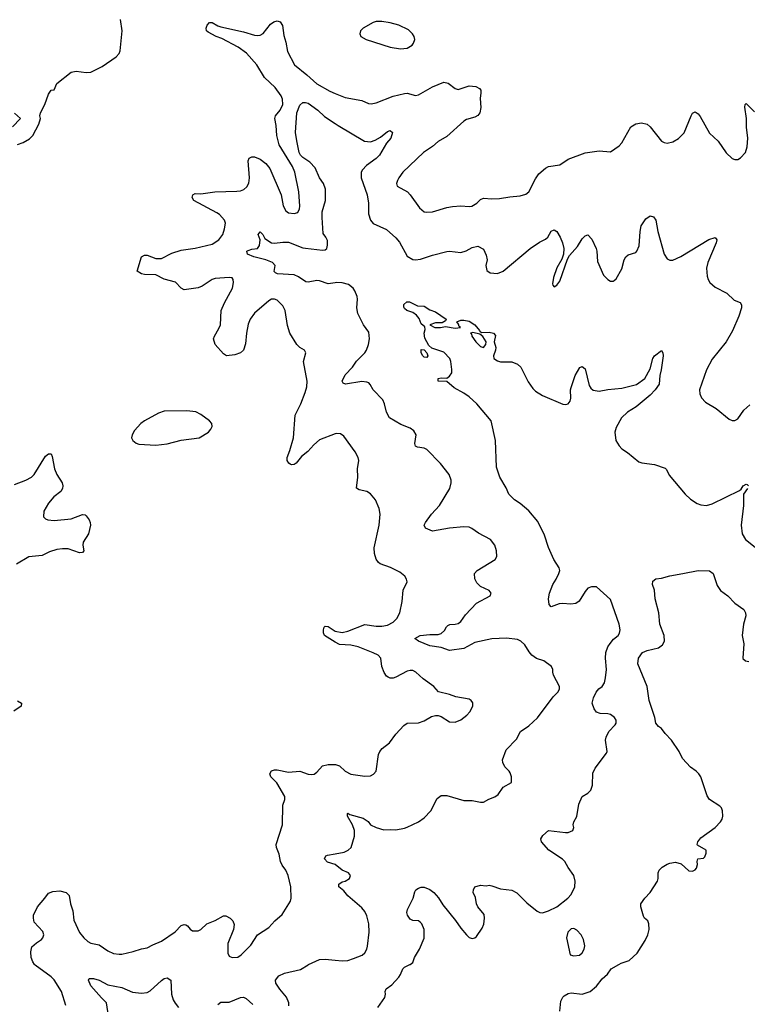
# Model space of a CAD drawing. Header units: inches. Extents: x 2134017 to 2292458, y 756222 to 916513.
# Tile 233 of 256: x 2207766 to 2212918, y 859719 to 866689. Entities that reach past the tile are written whole.
import ezdxf

# ---------------------------------------------------------------- set-up
doc = ezdxf.new("R2010")
doc.units = ezdxf.units.IN
doc.header["$MEASUREMENT"] = 0
for name, color, linetype in [('C2805', 7, 'Continuous'), ('C2806', 7, 'Continuous'), ('C2815', 7, 'Continuous'), ('C2816', 7, 'Continuous')]:
    doc.layers.add(name, color=color, linetype=linetype)

msp = doc.modelspace()

# ---------------------------------------------------------------- linework, layer by layer
at = {"layer": 'C2805', "color": 5}
for points, elevation in [([(2208093.3, 859710), (2208063.5, 859810), (2208010, 859891.6), (2207990, 859914.3), (2207875.3, 859995.3), (2207872.2, 860000)], 280), ([(2209671.4, 859708.6), (2209671.5, 859730), (2209655.8, 859770), (2209607.3, 859827.3), (2209580.5, 859870), (2209578.7, 859890), (2209600.3, 859919.7), (2209640.2, 859939.8), (2209754.8, 859965.2), (2209810, 859999), (2209812.1, 860000)], 260), ([(2208402.4, 859590), (2208381.7, 859730), (2208344.6, 859764.6), (2208270.6, 859850), (2208252.6, 859890), (2208258.9, 859901.1), (2208290, 859902.7), (2208328.8, 859890), (2208390, 859856.9), (2208490, 859838.5), (2208565.9, 859805.9), (2208630, 859798.2), (2208670, 859803.6), (2208690, 859814.3), (2208770, 859887.2), (2208790, 859901.1), (2208810, 859907), (2208836.5, 859890), (2208841.6, 859790), (2208853.8, 859750), (2208866.6, 859726.6), (2208890, 859696.1)], 260), ([(2209170, 859717.3), (2209190, 859735.5), (2209250, 859734), (2209330, 859768.2), (2209350, 859770.4), (2209370, 859760.7), (2209418.3, 859718.3)], 260)]:
    msp.add_lwpolyline(points, dxfattribs=dict(at, elevation=elevation))
at = {"layer": 'C2806', "color": 5}
for points, elevation in [([(2207750, 865806), (2207790, 865820.4), (2207834.9, 865845.1), (2207858.7, 865870), (2207901.2, 865950), (2207913.2, 865990), (2207908.7, 866010), (2207913.2, 866030), (2207943.7, 866090), (2207970, 866162), (2207989.1, 866190.9), (2208010, 866192), (2208030, 866238), (2208130, 866317.6), (2208165.5, 866325.5), (2208236.8, 866316.8), (2208270, 866319.1), (2208350, 866357.6), (2208450, 866427.4), (2208469.7, 866450), (2208478.5, 866470), (2208490.9, 866610), (2208480.4, 866690)], 320), ([(2210000, 863756.8), (2209890, 863715.6), (2209850, 863679.6), (2209807.6, 863632.4), (2209762, 863598), (2209723.1, 863550), (2209710, 863541), (2209690, 863538.9), (2209682.4, 863542.4), (2209672, 863550), (2209659.6, 863570), (2209659.6, 863590), (2209679.8, 863640.2), (2209703.9, 863730), (2209715.8, 863890), (2209756.8, 863970), (2209788.7, 864050), (2209798.5, 864090), (2209801.1, 864130), (2209777, 864270), (2209792.3, 864332.3), (2209784, 864350), (2209749.7, 864369.7), (2209729.7, 864389.7), (2209679.6, 864470), (2209663.7, 864523.7), (2209646.6, 864630), (2209630, 864664.5), (2209590, 864702.9), (2209570, 864711.5), (2209550, 864711.3), (2209530, 864698.7), (2209430, 864610.9), (2209398.5, 864570), (2209385.2, 864534.8), (2209371.9, 864470), (2209364.6, 864395.4), (2209350, 864349.6), (2209330, 864331.6), (2209290, 864318), (2209230, 864309.7), (2209210, 864323.6), (2209149.9, 864389.9), (2209139.8, 864430), (2209144.8, 864450), (2209177.3, 864502.7), (2209188.2, 864530), (2209193.8, 864630), (2209215.8, 864684.2), (2209272, 864790), (2209279.7, 864830), (2209278.4, 864850), (2209270, 864860.9), (2209250, 864864.2), (2209150, 864857.6), (2209128.4, 864850), (2209057.4, 864802.6), (2209030, 864790.7), (2208930, 864776.3), (2208910, 864787.8), (2208870, 864831.1), (2208790, 864852.9), (2208730, 864883.9), (2208650, 864884.5), (2208628.7, 864890), (2208599, 864910), (2208629.8, 865010), (2208650, 865023.7), (2208670, 865022.6), (2208730, 864998.5), (2208770, 864999.1), (2208844.2, 865035.8), (2208910, 865058.4), (2209007.7, 865072.3), (2209130, 865100.2), (2209175.4, 865130), (2209203.9, 865170), (2209216.8, 865210), (2209222.6, 865250), (2209215.8, 865270), (2209181.3, 865310), (2209162.5, 865322.5), (2208998.9, 865410), (2208987.6, 865430), (2208991.3, 865448.7), (2209010, 865458.3), (2209050, 865457.6), (2209148.2, 865471.8), (2209304.8, 865475.2), (2209330, 865478.3), (2209352.8, 865487.2), (2209374.6, 865505.4), (2209387.7, 865532.3), (2209392.9, 865570), (2209384.7, 865690), (2209391.6, 865708.4), (2209410, 865718.4), (2209430, 865719.5), (2209470, 865703.1), (2209510, 865672), (2209536.8, 865636.8), (2209617.7, 865450), (2209632, 865372), (2209650, 865337.3), (2209670, 865323), (2209710, 865318), (2209734.7, 865325.3), (2209747.3, 865350), (2209749.6, 865370.4), (2209741.7, 865470), (2209714.8, 865610), (2209698.2, 865650), (2209603.9, 865803.9), (2209587.6, 865870), (2209581.5, 865941.5), (2209571.9, 865990), (2209578, 866010), (2209611.4, 866050), (2209628.4, 866090), (2209628, 866128), (2209618.8, 866150), (2209574.9, 866210), (2209499.4, 866279.4), (2209444.3, 866370), (2209372.1, 866452.1), (2209314, 866494), (2209196.8, 866556.8), (2209158, 866570), (2209101.2, 866601.2), (2209089.7, 866610), (2209087.3, 866630), (2209094.3, 866650), (2209110, 866670.7), (2209130, 866670.4), (2209170, 866646), (2209190, 866639.6), (2209350, 866603.9), (2209430, 866579.6), (2209450, 866578), (2209470, 866580.2), (2209490, 866592.2), (2209543.3, 866656.7), (2209565.2, 866674.8), (2209590, 866680.3), (2209610, 866674.3), (2209628.2, 866648.2), (2209636.7, 866576.7), (2209651, 866530), (2209663.6, 866463.6), (2209712.7, 866370), (2209800, 866300), (2209870, 866235.2), (2209962.5, 866182.5), (2210000, 866167.2)], 280), ([(2210000, 864827.5), (2209950, 864819.8), (2209890, 864841.6), (2209870, 864842.4), (2209810, 864831), (2209793.3, 864833.3), (2209740.5, 864870), (2209710, 864882.5), (2209591.3, 864891.3), (2209577, 864897), (2209567.5, 864907.5), (2209576, 864950), (2209556, 864970), (2209509.8, 864989.8), (2209423.6, 865010), (2209378.4, 865030), (2209375.6, 865050), (2209384, 865056), (2209410, 865065.5), (2209450, 865070.4), (2209465.4, 865090), (2209468.4, 865130), (2209455.6, 865170), (2209470, 865188), (2209488, 865170), (2209501.4, 865141.4), (2209550, 865109.2), (2209570, 865106.4), (2209630, 865115.6), (2209670, 865115.4), (2209770, 865075.3), (2209790, 865071.6), (2209910, 865056.9), (2209930, 865059.5), (2209941.3, 865070), (2209946.5, 865093.5), (2209945.8, 865125.8), (2209935.1, 865150), (2209915.7, 865175.7), (2209906.9, 865290), (2209908.3, 865330), (2209931.7, 865410), (2209932.2, 865490), (2209917, 865530), (2209888.3, 865570), (2209859.6, 865639.6), (2209820.6, 865680.6), (2209770, 865714.9), (2209754.9, 865730), (2209746.2, 865750), (2209727.5, 865832.5), (2209720.3, 865890), (2209728.9, 866030), (2209750, 866084), (2209770, 866103), (2209790, 866103.8), (2209810, 866097.6), (2209877, 866050), (2209924.7, 866004.7), (2210000, 865954.4)], 260), ([(2207728.9, 866028.9), (2207771, 865990), (2207714.9, 865930)], 320), ([(2207730, 863399.7), (2207810, 863430.2), (2207849.7, 863450), (2207868.6, 863470), (2207950, 863600.4), (2207970, 863615.5), (2207990, 863616), (2207997.2, 863597.2), (2208012.4, 863510), (2208030, 863470.5), (2208066.7, 863410), (2208072.2, 863390), (2208070.4, 863370), (2208057.1, 863350), (2208008.6, 863311.4), (2207970, 863267.6), (2207937.7, 863210), (2207934, 863170), (2207950, 863156.5), (2207966.8, 863150), (2208010, 863144.8), (2208130, 863157.1), (2208210, 863186), (2208230, 863183.6), (2208237.7, 863177.7), (2208258.6, 863150), (2208265.8, 863130), (2208266.7, 863110), (2208252.6, 863050), (2208216.5, 862990), (2208213, 862970), (2208220.9, 862930), (2208210, 862917.4), (2208190, 862915.1), (2208110, 862943.2), (2208070, 862944.3), (2208030, 862938.3), (2207976.9, 862923.1), (2207924.6, 862895.4), (2207830, 862887.4), (2207743.9, 862836.1)], 280), ([(2210000, 862283.6), (2209923.7, 862330), (2209916.9, 862350), (2209917.4, 862370), (2209922.4, 862390), (2209930, 862396.5), (2209950, 862393.4), (2210000, 862360.9)], 280), ([(2207750, 861868.4), (2207779.1, 861850), (2207778, 861830), (2207725.1, 861794.9)], 280), ([(2207872.2, 860000), (2207859.6, 860019.6), (2207848.1, 860050), (2207844.4, 860090), (2207852.8, 860127.2), (2207884.5, 860155.5), (2207921.5, 860178.5), (2207931.3, 860190), (2207936.9, 860210), (2207930, 860234), (2207870, 860300.9), (2207863.1, 860330), (2207864.8, 860350), (2207892.8, 860410), (2207945.5, 860470), (2207970, 860506.5), (2208001.5, 860518.5), (2208050, 860522.5), (2208094.3, 860510), (2208117.7, 860490), (2208126.9, 860430), (2208141.9, 860381.9), (2208150, 860314), (2208190, 860228.2), (2208221.1, 860190), (2208250, 860163.1), (2208270, 860153.1), (2208330, 860140.4), (2208390, 860097.6), (2208430, 860079.5), (2208470, 860073.4), (2208490, 860074.9), (2208570, 860092.7), (2208628.2, 860111.8), (2208670, 860118.7), (2208710, 860141.3), (2208770, 860166), (2208867.4, 860232.6), (2208910, 860277), (2208930, 860284.4), (2208942, 860282), (2208955.1, 860275.1), (2208972.3, 860252.3), (2208990, 860239.1), (2209030, 860239.1), (2209050, 860247.7), (2209091.1, 860288.9), (2209150, 860311.4), (2209210, 860345.7), (2209225.5, 860345.5), (2209257.6, 860330), (2209274.6, 860310), (2209284.2, 860284.2), (2209280.2, 860250), (2209239.7, 860150), (2209240.9, 860080.9), (2209250, 860061), (2209270, 860050.7), (2209310, 860053), (2209335.1, 860070), (2209402.4, 860137.6), (2209449.7, 860210.3), (2209530, 860262), (2209572.3, 860310), (2209625.4, 860354.6), (2209684.5, 860450), (2209689.6, 860470), (2209686.2, 860550), (2209666.6, 860630), (2209650.8, 860670), (2209624.5, 860704.5), (2209613, 860730), (2209603.3, 860783.3), (2209585.7, 860830), (2209583.5, 860850), (2209627.8, 860990), (2209628.6, 861130), (2209643, 861170), (2209644.2, 861190), (2209586.4, 861286.4), (2209543.9, 861330), (2209538.5, 861350), (2209548.9, 861371.1), (2209570, 861379.7), (2209590, 861379.7), (2209670, 861362), (2209750, 861369.1), (2209810, 861348.8), (2209834, 861346), (2209851.1, 861348.9), (2209870, 861363), (2209910, 861408), (2209950, 861415.8), (2210000, 861416.7)], 280), ([(2210000, 860709.6), (2209999.5, 860710), (2209946.6, 860726.6), (2209925.6, 860750), (2209934.5, 860770), (2209945.3, 860774.7), (2210000, 860784.2)], 260), ([(2209812.1, 860000), (2209890, 860036.5), (2209930, 860039.6), (2210000, 860032.1)], 260)]:
    msp.add_lwpolyline(points, dxfattribs=dict(at, elevation=elevation))
at = {"layer": 'C2806', "color": 5, "elevation": 320}
msp.add_lwpolyline([(2208950, 863920.3), (2208790, 863917.3), (2208750, 863904.7), (2208650, 863849.7), (2208624.9, 863830), (2208578.9, 863781.1), (2208561.8, 863750), (2208559.1, 863730), (2208567.7, 863710), (2208590, 863692.3), (2208610, 863684.8), (2208730, 863677.7), (2208810, 863687.6), (2208910, 863712.9), (2209036, 863730), (2209102.9, 863770), (2209120.9, 863790), (2209129.5, 863810), (2209127, 863830), (2209109.6, 863850), (2209050, 863895.4), (2209013.4, 863913.4)], close=True, dxfattribs=at)
at = {"layer": 'C2815', "color": 5}
for points, elevation in [([(2210303.1, 859696.9), (2210352.1, 859767.9), (2210356.3, 859790), (2210354, 859810), (2210360.9, 859830), (2210402, 859858), (2210449.7, 859910.3), (2210462.9, 859930), (2210479.3, 859970), (2210490, 859982.8), (2210528.5, 860000)], 240), ([(2211590.9, 859670), (2211597.3, 859742.7), (2211610.9, 859769.1), (2211621.6, 859778.4), (2211650, 859796.5), (2211670, 859800.3), (2211750, 859790.2), (2211805.6, 859810), (2211851.3, 859848.7), (2211890, 859899.3), (2211927.3, 859932.7), (2211954.5, 859970), (2212008.1, 860000)], 220)]:
    msp.add_lwpolyline(points, dxfattribs=dict(at, elevation=elevation))
at = {"layer": 'C2816', "color": 5}
for points, elevation in [([(2210330, 866676.1), (2210290, 866676), (2210270, 866669.7), (2210197.3, 866630), (2210178.4, 866610), (2210174.4, 866590), (2210181.6, 866570), (2210218.8, 866550), (2210390, 866495.9), (2210462.9, 866482.9), (2210510, 866488.5), (2210545.4, 866510), (2210555.8, 866524.2), (2210563.1, 866550), (2210559.8, 866570), (2210548.4, 866590), (2210518.4, 866618.4), (2210450, 866650.7), (2210390, 866667.7)], 320), ([(2210974.2, 864474.2), (2210958, 864470), (2210964.9, 864464.9), (2210966.7, 864450), (2210994.9, 864410), (2211030, 864377.1), (2211050, 864368.5), (2211066.6, 864390), (2211069.2, 864410), (2211045.6, 864445.6), (2211024, 864464)], 240), ([(2210650, 864299), (2210630, 864301.2), (2210621.2, 864310), (2210609.4, 864330), (2210610, 864354), (2210630, 864352), (2210650, 864331), (2210657.3, 864310)], 240), ([(2211690, 860256), (2211670, 860253.2), (2211647.3, 860230), (2211639.1, 860190), (2211664.7, 860070), (2211690, 860062.8), (2211730, 860068), (2211750, 860084), (2211762.9, 860110), (2211767.2, 860132.8), (2211758, 860178), (2211740.7, 860210), (2211710, 860245.2)], 240)]:
    msp.add_lwpolyline(points, close=True, dxfattribs=dict(at, elevation=elevation))
for points, elevation in [([(2210000, 866167.2), (2210070, 866138.6), (2210190, 866116.5), (2210237.2, 866097.2), (2210254.8, 866094.8), (2210290, 866101.2), (2210410, 866147.2), (2210490, 866167.9), (2210510, 866169), (2210570, 866152.9), (2210590, 866156.5), (2210690, 866214.2), (2210770, 866246.3), (2210801.2, 866241.2), (2210850, 866202.4), (2210870, 866195.8), (2210950, 866222), (2210996.1, 866216.1), (2211022.5, 866202.5), (2211030.4, 866190.4), (2211032, 866172), (2211027.9, 866132.1), (2211031, 866069), (2211023.9, 866030), (2211010, 866011.1), (2210990, 865999.8), (2210930, 865982.7), (2210910, 865971.1), (2210790, 865862.4), (2210730, 865826.2), (2210690, 865792), (2210626.4, 865750), (2210479.6, 865610), (2210450.3, 865570), (2210441.1, 865550), (2210434.4, 865530), (2210439.1, 865510), (2210512.4, 865470), (2210532.2, 865450), (2210596.7, 865356.7), (2210630.3, 865330.3), (2210650, 865327), (2210690, 865330.4), (2210790, 865359.5), (2210830, 865366.4), (2210890, 865372.7), (2210950, 865366), (2210968.7, 865370), (2211002, 865390), (2211030, 865415.5), (2211050, 865425.3), (2211110, 865421.1), (2211163.9, 865423.9), (2211236.1, 865436.1), (2211310, 865442), (2211350, 865455.5), (2211371.6, 865470), (2211418.1, 865561.9), (2211442.3, 865597.7), (2211490, 865639.2), (2211510, 865649.2), (2211590, 865662.6), (2211650, 865702.4), (2211770, 865746), (2211870, 865762), (2211950, 865754.8), (2212010, 865796.3), (2212030, 865818), (2212092.7, 865930), (2212130, 865952.8), (2212170, 865958.4), (2212208, 865950), (2212230.6, 865930), (2212310.3, 865830.3), (2212330, 865819.3), (2212350, 865814.9), (2212390, 865824.4), (2212430, 865848.2), (2212470, 865888), (2212520.7, 866010), (2212530, 866026.8), (2212550, 866037.3), (2212570, 866022.8), (2212584.4, 866004.4), (2212650, 865886), (2212711, 865830), (2212768.1, 865748.1), (2212810, 865706.8), (2212830, 865698.8), (2212850, 865698.8), (2212870, 865711), (2212905.2, 865750), (2212917.2, 865790), (2212920.9, 865850), (2212912.1, 865927.9), (2212912, 865990), (2212901.2, 866070), (2212902, 866090), (2212910, 866096), (2212970, 866037.3)], 280), ([(2210000, 865954.4), (2210020.6, 865940.6), (2210208.6, 865828.6), (2210250, 865826), (2210284.4, 865835.6), (2210322, 865858), (2210370, 865897.3), (2210390, 865906), (2210406, 865890), (2210394.9, 865850), (2210364.2, 865815.8), (2210312.9, 865730), (2210290, 865707.3), (2210223.1, 865656.9), (2210193.8, 865626.2), (2210184.7, 865610), (2210184.2, 865570), (2210227.2, 865450), (2210235.1, 865390), (2210235.3, 865315.3), (2210249.5, 865269.5), (2210270, 865246.8), (2210363.4, 865203.4), (2210430, 865145.7), (2210455.4, 865115.4), (2210510, 865015.3), (2210550, 864992.9), (2210570, 864990.3), (2210605.2, 864994.8), (2210690, 865023.1), (2210790, 865048.5), (2210810.4, 865050.4), (2210890, 865042), (2210926.8, 865053.2), (2210970, 865077.3), (2211010, 865086.8), (2211050, 865064.7), (2211070, 865022), (2211076.3, 864990), (2211067.3, 864950), (2211074.4, 864914.4), (2211097.3, 864897.3), (2211150, 864892.4), (2211190, 864908.7), (2211379.7, 865070), (2211446.4, 865113.6), (2211490, 865135.3), (2211504.7, 865150), (2211530, 865192.4), (2211550, 865201.6), (2211570, 865190.6), (2211593.7, 865150), (2211610.3, 865110), (2211619.5, 865070), (2211616.3, 865030), (2211604.7, 864995.3), (2211570, 864934), (2211545.5, 864865.5), (2211539.8, 864819.8), (2211541, 864810), (2211550, 864798), (2211570, 864811), (2211590, 864838.8), (2211645.1, 864994.9), (2211659.6, 865020.4), (2211715.3, 865084.7), (2211750, 865139.1), (2211770, 865158.8), (2211790, 865166), (2211816.7, 865136.7), (2211848, 865070), (2211853.4, 865050), (2211857.7, 864977.7), (2211900.3, 864880.3), (2211930, 864850.7), (2211950, 864838.8), (2211970, 864838.8), (2211976.6, 864843.4), (2211990, 864856), (2212030, 864924.7), (2212045.2, 864990), (2212059, 865010), (2212075.5, 865024.5), (2212130, 865042), (2212137, 865050), (2212152.1, 865087.9), (2212158.7, 865190), (2212167, 865230), (2212199.5, 865280.5), (2212230, 865302), (2212254.6, 865294.6), (2212270, 865271), (2212284.9, 865190), (2212329.1, 865029.1), (2212350, 864997.3), (2212370, 864987.3), (2212390, 864987.7), (2212447.7, 865012.3), (2212646.9, 865133.1), (2212690, 865146.8), (2212702, 865130), (2212698, 865110), (2212639.1, 864970), (2212628.2, 864930), (2212634.6, 864874.6), (2212642, 864850), (2212654, 864830), (2212690, 864796.3), (2212773.4, 864753.4), (2212824.7, 864704.7), (2212867.3, 864687.3), (2212877.3, 864670), (2212878, 864650), (2212858, 864590), (2212813.9, 864486.1), (2212767.7, 864410), (2212670, 864285.2), (2212628.4, 864210), (2212579.5, 864070), (2212581.1, 864041.1), (2212593.3, 864013.3), (2212622.5, 863982.5), (2212697.7, 863937.7), (2212790, 863861), (2212810, 863851), (2212830, 863851.3), (2212850, 863864.7), (2212894, 863926), (2212935.9, 863964.1)], 260), ([(2210000, 860784.2), (2210064.6, 860795.4), (2210091.5, 860810), (2210112.6, 860830), (2210135.8, 860910), (2210136.8, 860950), (2210123.8, 860990), (2210086.6, 861050), (2210087.3, 861070), (2210090, 861071.7), (2210103.7, 861063.7), (2210197.6, 861037.6), (2210233.6, 861013.6), (2210250, 860990.5), (2210290, 860970.7), (2210344.7, 860955.3), (2210390, 860957.3), (2210430, 860953.4), (2210490, 860966), (2210510, 860974.4), (2210590, 861012.2), (2210630, 861038.7), (2210676.4, 861090), (2210723.1, 861176.9), (2210750, 861198.4), (2210790, 861196.5), (2210910, 861162), (2210970, 861163), (2211030, 861150.5), (2211050, 861150.6), (2211087.9, 861172.1), (2211131.3, 861188.7), (2211154.3, 861205.7), (2211190, 861256), (2211248.7, 861290), (2211249.2, 861330), (2211238.9, 861358.9), (2211233.2, 861370), (2211201.3, 861401.3), (2211187, 861430), (2211185.1, 861450), (2211210, 861521), (2211283.5, 861596.5), (2211312.3, 861650), (2211372.3, 861690), (2211432.3, 861747.7), (2211544.4, 861895.6), (2211577.6, 861930), (2211587.6, 861950), (2211588, 861970), (2211546.6, 862050), (2211540.9, 862070), (2211541.2, 862090), (2211531.8, 862111.8), (2211477.2, 862150), (2211426.5, 862166.5), (2211393.2, 862190), (2211373.4, 862213.4), (2211343.3, 862263.3), (2211315.1, 862290), (2211290, 862301.3), (2211212.3, 862312.3), (2211110, 862307.6), (2210990, 862280.6), (2210910, 862237.6), (2210810, 862224.4), (2210750, 862246.1), (2210670, 862257.8), (2210589.6, 862290), (2210565.2, 862310), (2210602, 862330), (2210670, 862337.1), (2210730, 862337.1), (2210750, 862343.5), (2210774.5, 862365.5), (2210788, 862392), (2210798.5, 862401.5), (2210812.4, 862407.6), (2210850, 862409.2), (2210870, 862415.2), (2210890, 862428.1), (2210922.5, 862477.5), (2211000.8, 862559.2), (2211098.4, 862610), (2211105.1, 862630), (2211089.7, 862649.7), (2211030, 862677.7), (2211002.2, 862702.2), (2210989.6, 862730.4), (2210985.6, 862770), (2211006.6, 862790), (2211132.8, 862867.2), (2211144.5, 862890), (2211141.6, 862930), (2211129.6, 862970), (2211100.9, 863010), (2211015.2, 863055.2), (2210968.4, 863088.4), (2210950, 863096.3), (2210910, 863099.2), (2210810.2, 863089.8), (2210690, 863069.6), (2210639.3, 863090), (2210629.5, 863110), (2210639.5, 863130), (2210681.6, 863190), (2210738.9, 863250), (2210812.6, 863370), (2210822, 863410), (2210821.3, 863430), (2210807.3, 863470), (2210746.7, 863546.7), (2210650, 863647), (2210630, 863655.1), (2210582.8, 863662.8), (2210569.7, 863669.7), (2210565.1, 863690), (2210574.3, 863750), (2210558, 863778), (2210530, 863798.7), (2210464.2, 863824.2), (2210384.5, 863870), (2210363, 863910), (2210349.7, 863969.7), (2210337.7, 863997.7), (2210268.5, 864068.5), (2210247.8, 864107.8), (2210237.7, 864117.7), (2210223.9, 864123.9), (2210190, 864127.1), (2210074, 864110), (2210056.6, 864116.6), (2210049.7, 864130), (2210070, 864174.4), (2210122.4, 864230), (2210150, 864273), (2210209.5, 864330), (2210222, 864350), (2210236.2, 864390), (2210243.6, 864430), (2210238.3, 864478.3), (2210199.6, 864530), (2210160.4, 864610), (2210153.1, 864650), (2210158, 864710), (2210155.1, 864730), (2210140.4, 864770), (2210126.9, 864790), (2210095.1, 864815.1), (2210050, 864827.8), (2210010, 864829), (2210000, 864827.5)], 260), ([(2210528.5, 860000), (2210530, 860000.7), (2210550, 860016), (2210561.6, 860050), (2210596.3, 860110), (2210630, 860186.8), (2210630.7, 860250), (2210614.8, 860290), (2210601.7, 860301.7), (2210590, 860309.8), (2210550, 860311.6), (2210530, 860322), (2210511.6, 860350), (2210507.8, 860370), (2210512.8, 860390), (2210553.5, 860470), (2210563.5, 860516.5), (2210571.8, 860530), (2210590, 860542.6), (2210610, 860548.9), (2210630, 860549), (2210670, 860531.4), (2210698, 860510), (2210732.3, 860472.3), (2210762.9, 860422.9), (2210852.1, 860312.1), (2210890, 860257.4), (2210930, 860210.4), (2210950, 860192.7), (2210970, 860184.9), (2210989.5, 860190.5), (2211000.1, 860199.9), (2211042, 860258), (2211053.6, 860286.4), (2211057.2, 860330), (2211054.8, 860354.8), (2211009.6, 860409.6), (2211000.9, 860430), (2210994.8, 860474.8), (2210978, 860510), (2210979.3, 860530), (2210990, 860550.7), (2211030, 860562.8), (2211070, 860559.1), (2211090, 860562), (2211110, 860559.1), (2211170, 860537.1), (2211250, 860528.2), (2211287.3, 860507.3), (2211358, 860438), (2211430, 860378), (2211450, 860368.4), (2211467, 860367), (2211510, 860380.2), (2211569.6, 860410), (2211647.3, 860470), (2211670, 860496.3), (2211698, 860550), (2211699.5, 860590), (2211689.5, 860630), (2211648.7, 860688.7), (2211626, 860730), (2211610, 860746), (2211512, 860810), (2211460.9, 860870), (2211456, 860890), (2211470, 860914.8), (2211510, 860950.6), (2211630, 860934.9), (2211650, 860935.8), (2211684, 860950), (2211689.3, 860970), (2211686, 860990), (2211689.2, 861010), (2211712.1, 861047.9), (2211724.8, 861135.2), (2211749.5, 861190.5), (2211790, 861214.8), (2211810, 861236), (2211822, 861270), (2211825.4, 861354.6), (2211841.2, 861390), (2211922, 861498), (2211925.2, 861510), (2211914.5, 861590), (2211919.5, 861610), (2211938, 861650), (2211982.4, 861697.6), (2211989.5, 861710), (2211989.6, 861730), (2211976.9, 861750), (2211950, 861769.7), (2211930, 861774.8), (2211876.9, 861776.9), (2211850, 861787.3), (2211834.5, 861810), (2211820.7, 861850), (2211829.5, 861889.5), (2211847.4, 861930), (2211866.6, 861953.4), (2211889.8, 861970.2), (2211906.1, 861993.9), (2211915.1, 862030), (2211920.8, 862090), (2211913.2, 862170), (2211916.8, 862210), (2211930.5, 862249.5), (2211946.1, 862273.9), (2211970, 862303.2), (2212003, 862330), (2212012.7, 862347.3), (2212017.4, 862370), (2212011.5, 862410), (2211950, 862585.2), (2211850, 862674.7), (2211814.3, 862674.3), (2211790, 862664.5), (2211770, 862642.7), (2211727, 862573), (2211703.1, 862556.9), (2211667.6, 862552.4), (2211610, 862557.3), (2211586.7, 862553.3), (2211530, 862532.4), (2211514.5, 862550), (2211509.8, 862590.2), (2211517.4, 862630), (2211540.4, 862690), (2211565, 862730), (2211582.7, 862770), (2211589.7, 862790), (2211586, 862810), (2211547.2, 862867.2), (2211510, 862952), (2211481.4, 863041.4), (2211436, 863136), (2211371.8, 863211.8), (2211310, 863263.6), (2211270, 863289.6), (2211230, 863329.6), (2211210, 863375.1), (2211165.2, 863450), (2211142.7, 863522.7), (2211135.1, 863710), (2211105.4, 863850), (2211004, 863970), (2210950, 864018.5), (2210910, 864046.6), (2210842.3, 864082.3), (2210790, 864129.2), (2210728.7, 864130), (2210729.2, 864150), (2210750, 864154.9), (2210790, 864150.7), (2210810, 864166.8), (2210825.6, 864190), (2210826.7, 864213.3), (2210819, 864270), (2210811.4, 864291.4), (2210770, 864335.8), (2210684.9, 864364.9), (2210662.6, 864382.6), (2210634.2, 864434.2), (2210631, 864470), (2210636.6, 864496.6), (2210634.8, 864514.8), (2210610, 864537.2), (2210594.6, 864574.6), (2210577, 864597), (2210550, 864617), (2210507, 864630), (2210490, 864645.1), (2210485.4, 864654.6), (2210487, 864673), (2210507.6, 864692.4), (2210527, 864693), (2210583.8, 864663.8), (2210630, 864660.5), (2210670, 864635.5), (2210710, 864622), (2210786.8, 864570), (2210782, 864558), (2210757.1, 864542.9), (2210710, 864543), (2210671, 864530), (2210706, 864510), (2210746, 864510), (2210782, 864518), (2210850, 864506.3), (2210888, 864510), (2210878, 864518), (2210873.6, 864533.6), (2210861.2, 864550), (2210890, 864562), (2210910, 864562.7), (2210950, 864554.2), (2210990, 864530.3), (2211022.8, 864490), (2211023.5, 864483.5), (2211035.3, 864475.3), (2211090, 864476.3), (2211122, 864470), (2211134.4, 864454.4), (2211124.7, 864410), (2211138, 864370), (2211135.5, 864350), (2211120.3, 864310), (2211124.2, 864290), (2211150, 864273.4), (2211170, 864266.9), (2211250, 864267.6), (2211290, 864251.7), (2211315.6, 864230), (2211366.7, 864126.7), (2211399.1, 864079.1), (2211418.7, 864058.7), (2211468.8, 864028.8), (2211612.8, 863967.2), (2211630, 863964.6), (2211649, 863970), (2211662.9, 863990), (2211667.8, 864010), (2211666, 864070), (2211670, 864086), (2211700.5, 864170), (2211732.5, 864227.5), (2211750, 864233.4), (2211770, 864218.8), (2211799.4, 864099.4), (2211810, 864080.4), (2211827.6, 864067.6), (2211870, 864060.7), (2211930, 864071.7), (2212030, 864080.3), (2212132.9, 864107.1), (2212191.7, 864148.3), (2212230, 864218), (2212249.7, 864290.3), (2212262, 864310), (2212310, 864347.7), (2212320.3, 864330), (2212321.5, 864310), (2212308.9, 864210), (2212298.7, 864170), (2212293.4, 864110), (2212266.9, 864070), (2212230, 864030.9), (2212130.1, 863949.9), (2212069.2, 863910.8), (2212026.4, 863870), (2211990, 863802), (2211979.1, 863770), (2211987.6, 863710), (2212010, 863673.4), (2212030, 863650.6), (2212070, 863624.9), (2212150, 863560.5), (2212172.5, 863552.5), (2212261.7, 863541.7), (2212335.6, 863515.6), (2212346, 863506), (2212365.8, 863465.8), (2212478.8, 863330), (2212516.1, 863296.1), (2212563.8, 863263.8), (2212590, 863254), (2212630, 863250.6), (2212670, 863263), (2212862.9, 863357.1), (2212874.8, 863365.2), (2212890, 863390.5), (2212910, 863400.7), (2212918, 863398), (2212926, 863390)], 240), ([(2210000, 862360.9), (2210000.6, 862360.6), (2210050, 862351.5), (2210090, 862359.8), (2210210, 862407.7), (2210290, 862396.6), (2210330, 862396), (2210370, 862402.6), (2210410, 862425.5), (2210437.4, 862450), (2210456.9, 862490), (2210473.6, 862570), (2210482.7, 862650), (2210509.1, 862710.9), (2210506, 862730), (2210493.2, 862750), (2210458, 862778), (2210391.7, 862811.7), (2210318, 862838), (2210306.3, 862846.3), (2210289.7, 862869.7), (2210278.9, 862910), (2210277.3, 862950), (2210312.3, 863112.3), (2210319.5, 863190), (2210312, 863230), (2210284.5, 863290), (2210250, 863332), (2210224, 863350), (2210170, 863360.7), (2210152, 863372), (2210159.7, 863450), (2210158, 863510), (2210166.6, 863570), (2210163, 863590), (2210142.4, 863630), (2210061.7, 863741.7), (2210038, 863758), (2210010, 863760.5), (2210000, 863756.8)], 280), ([(2212919.1, 863370), (2212890.5, 863330), (2212890.4, 863250), (2212874.9, 863110), (2212881.7, 863050), (2212905.2, 863010), (2212974.4, 862954.4)], 240), ([(2212008.1, 860000), (2212026, 860010), (2212081.2, 860030), (2212138.8, 860081.2), (2212196, 860170), (2212214, 860210), (2212224, 860250), (2212221.2, 860290), (2212213.2, 860310), (2212190, 860329), (2212183.3, 860343.3), (2212163.7, 860410), (2212163.7, 860430), (2212192, 860470), (2212229.6, 860510.4), (2212281.2, 860590), (2212286, 860610), (2212286, 860650), (2212295.1, 860670), (2212314.5, 860690), (2212350, 860711.7), (2212370, 860719.5), (2212410, 860724.9), (2212450, 860714), (2212505.2, 860665.2), (2212530, 860662.8), (2212549.3, 860670.7), (2212558, 860682), (2212565.2, 860710), (2212562, 860730), (2212568, 860750), (2212607.3, 860752.7), (2212616.4, 860763.6), (2212628, 860790), (2212628, 860810), (2212565.6, 860845.6), (2212562, 860850), (2212568.7, 860868.7), (2212590, 860897.1), (2212689.7, 860970), (2212727.6, 861010), (2212739.5, 861030), (2212744.5, 861050), (2212743.7, 861090), (2212736, 861110), (2212722.7, 861122.7), (2212649.6, 861170), (2212634.9, 861194.9), (2212590, 861329.2), (2212575.8, 861350), (2212556.3, 861370), (2212516.9, 861396.9), (2212460.1, 861460.1), (2212434.9, 861510), (2212381.6, 861590), (2212336.1, 861636.1), (2212310, 861672.3), (2212290, 861686), (2212269.7, 861709.7), (2212263.7, 861750), (2212222.4, 861870), (2212208, 861970), (2212143.1, 862130), (2212148.4, 862170), (2212176.2, 862210), (2212210, 862224.9), (2212290, 862242.6), (2212317.1, 862262.9), (2212331, 862290), (2212329.7, 862330), (2212297.7, 862410), (2212291.3, 862490), (2212264.7, 862590), (2212261.6, 862650), (2212247.6, 862690), (2212250, 862714.8), (2212270, 862730.4), (2212310, 862734.9), (2212370, 862752.7), (2212462, 862770), (2212570, 862789.1), (2212650, 862788.7), (2212675.3, 862770), (2212704.9, 862684.9), (2212729.2, 862649.2), (2212781.3, 862610), (2212830, 862558.3), (2212893.5, 862513.5), (2212906.4, 862490), (2212908.5, 862470), (2212891.7, 862410), (2212882.3, 862330), (2212894, 862270), (2212886, 862170), (2212887.2, 862167.2), (2212906, 862150), (2212930, 862144.9)], 220), ([(2210000, 861416.7), (2210003.3, 861416.7), (2210030, 861408.2), (2210070, 861370.4), (2210110, 861348.4), (2210210, 861334.4), (2210250, 861336.4), (2210272.3, 861347.7), (2210291.3, 861370), (2210307.7, 861487.7), (2210316.9, 861510), (2210334, 861530), (2210383.6, 861570), (2210430, 861630.5), (2210487.3, 861692.7), (2210510, 861710.6), (2210590, 861710.8), (2210630, 861726.8), (2210682.5, 861757.5), (2210710, 861764), (2210730, 861764), (2210750, 861757.3), (2210810, 861718), (2210850, 861716.4), (2210890, 861734), (2210933.4, 861766.6), (2210954, 861790), (2210975.1, 861830), (2210974.2, 861854.2), (2210964, 861870), (2210950, 861879.3), (2210854.9, 861894.9), (2210810, 861912), (2210731.6, 861931.6), (2210699.3, 861970), (2210623.3, 862023.3), (2210572.3, 862070), (2210550, 862081.3), (2210530, 862082.6), (2210510, 862077.2), (2210430, 862034.2), (2210410, 862028.7), (2210390, 862028.5), (2210374.3, 862034.3), (2210363.1, 862043.1), (2210347.9, 862067.9), (2210331, 862110), (2210322.9, 862170), (2210304.5, 862190), (2210270, 862208.2), (2210163.6, 862250), (2210110, 862260.8), (2210030, 862265.3), (2210000, 862283.6)], 280), ([(2210000, 860032.1), (2210050, 860026.7), (2210090, 860030.4), (2210130, 860042.4), (2210191.9, 860068.1), (2210210, 860083.8), (2210224, 860110), (2210230, 860132), (2210239.8, 860230), (2210238.7, 860290), (2210224.9, 860344.9), (2210210, 860375.6), (2210190, 860401.3), (2210090, 860487.3), (2210062, 860522), (2210026.6, 860550), (2210025.2, 860570), (2210050, 860587.3), (2210070, 860590.7), (2210102, 860610), (2210109, 860630), (2210094, 860650), (2210050, 860669.4), (2210000, 860709.6)], 260)]:
    msp.add_lwpolyline(points, dxfattribs=dict(at, elevation=elevation))

doc.saveas('drawing.dxf')
